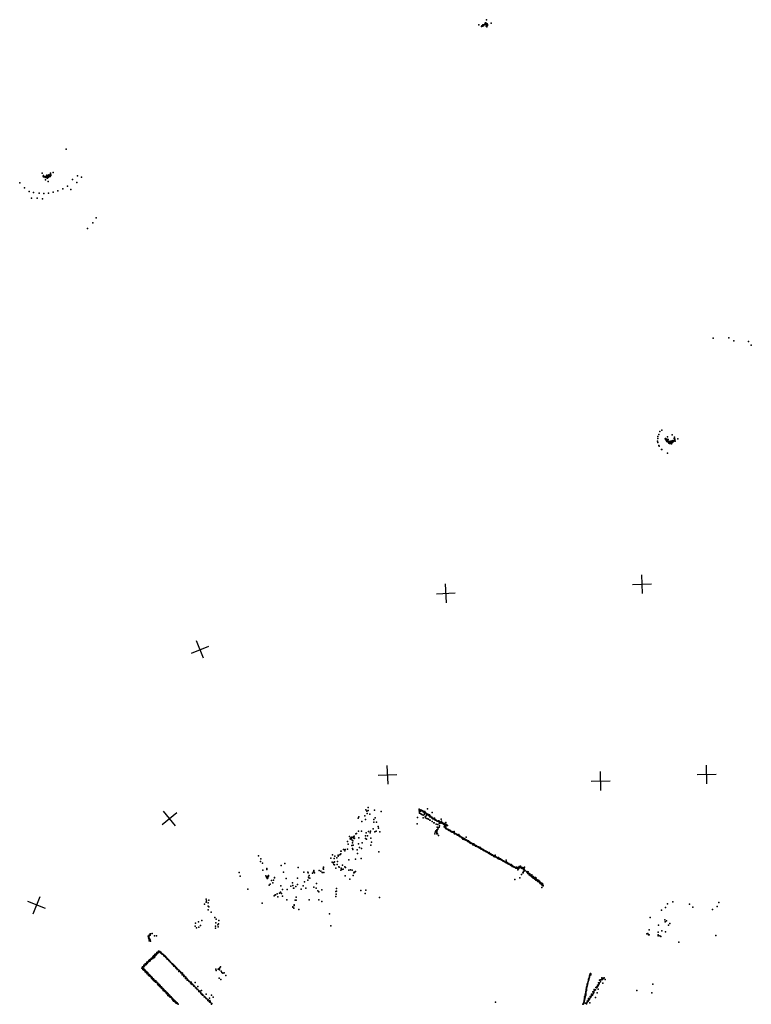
# Model space of a CAD drawing. Header units: millimetres. Extents: x -42542 to 45243, y -38526 to 67765.
# Tile 68 of 71: x -21501 to -5891, y 24052 to 45053. Entities that reach past the tile are written whole.
import ezdxf

# ---------------------------------------------------------------- set-up
doc = ezdxf.new("R2010")
doc.units = ezdxf.units.MM
doc.layers.add('P', color=9, linetype='Continuous')
doc.layers.add('PANOS', color=10, linetype='Continuous')

msp = doc.modelspace()

# ---------------------------------------------------------------- linework, layer by layer
at = {"layer": 'P'}
for p in [(-11585, 44951), (-11579, 44953), (-11567, 44977), (-11565, 44950), (-11563, 44962), (-11559, 44984), (-11548, 44979), (-11547, 44953), (-11543, 45053), (-11536, 44952), (-11528, 44963), (-11519, 44949), (-11441, 44977), (-11702, 44941), (-11649, 44911), (-11644, 44923), (-11629, 44913), (-11617, 44940), (-11606, 44933), (-11604, 44921), (-11600, 44940), (-11600, 44935), (-11547, 44913), (-11531, 44898), (-11522, 44929), (-20508, 42291), (-21024, 41779), (-20998, 41717), (-20995, 41717), (-20994, 41703), (-20990, 41733), (-20961, 41699), (-20957, 41688), (-20953, 41702), (-20947, 41693), (-20947, 41634), (-20938, 41714), (-20926, 41692), (-20920, 41740), (-20920, 41725), (-20919, 41678), (-20918, 41713), (-20917, 41725), (-20911, 41671), (-20908, 41731), (-20907, 41697), (-20905, 41682), (-20893, 41600), (-20889, 41691), (-20882, 41704), (-20880, 41746), (-20879, 41733), (-20878, 41726), (-20876, 41707), (-20861, 41735), (-20850, 41715), (-20850, 41711), (-20849, 41730), (-20846, 41759), (-20840, 41780), (-20839, 41742), (-20835, 41728), (-20785, 41791), (-20372, 41646), (-20283, 41582), (-20267, 41723), (-20184, 41692), (-21501, 41570), (-21401, 41468), (-21301, 41391), (-20784, 41377), (-20684, 41404), (-20582, 41445), (-20479, 41505), (-20411, 41430), (-21248, 41248), (-21203, 41367), (-21129, 41245), (-21083, 41354), (-21011, 41235), (-20984, 41348), (-20884, 41353), (-19871, 40829), (-20056, 40596), (-19942, 40718), (-6708, 38259), (-6372, 38264), (-6264, 38200), (-5950, 38192), (-5891, 38111), (-7886, 36163), (-7864, 36205), (-7840, 36271), (-7803, 36299), (-7678, 36155), (-7583, 36199), (-7533, 36146), (-7891, 36063), (-7885, 36118), (-7883, 36035), (-7866, 35970), (-7857, 35957), (-7730, 36111), (-7724, 36118), (-7718, 36090), (-7704, 36072), (-7695, 36091), (-7694, 36103), (-7690, 36057), (-7676, 36049), (-7672, 36083), (-7663, 36056), (-7662, 36101), (-7661, 36044), (-7655, 36059), (-7650, 36020), (-7640, 36048), (-7640, 36033), (-7640, 36014), (-7636, 36059), (-7630, 36030), (-7619, 36014), (-7606, 36066), (-7598, 36040), (-7593, 36005), (-7584, 36030), (-7582, 36072), (-7578, 36055), (-7576, 36034), (-7564, 36073), (-7562, 36049), (-7556, 36081), (-7553, 36056), (-7537, 36118), (-7533, 36079), (-7532, 36119), (-7524, 36089), (-7520, 36106), (-7514, 36060), (-7462, 36112), (-7810, 35883), (-7803, 35884), (-7682, 35810), (-14117, 28201), (-14092, 28172), (-14063, 28249), (-14063, 28187), (-13934, 28196), (-13789, 28161), (-12981, 28216), (-12977, 28204), (-12977, 28179), (-12974, 28154), (-12974, 28144), (-12972, 28190), (-12961, 28167), (-12951, 28173), (-12949, 28174), (-12944, 28197), (-12942, 28201), (-12936, 28196), (-12932, 28181), (-12922, 28183), (-12914, 28179), (-12909, 28182), (-12892, 28169), (-12891, 28160), (-12882, 28160), (-12880, 28162), (-12873, 28153), (-12868, 28156), (-12859, 28165), (-12850, 28144), (-12801, 28221), (-12702, 28145), (-14278, 28024), (-14268, 28049), (-14202, 27953), (-14136, 28069), (-14126, 27996), (-14089, 28122), (-14033, 28108), (-13946, 27934), (-13942, 27995), (-13916, 28029), (-13891, 27938), (-13011, 28036), (-12974, 28129), (-12973, 28135), (-12942, 28117), (-12941, 28115), (-12924, 28101), (-12894, 28084), (-12889, 28030), (-12874, 28138), (-12870, 28139), (-12867, 28099), (-12852, 28133), (-12848, 28137), (-12848, 28049), (-12846, 28135), (-12846, 28030), (-12829, 28121), (-12825, 28069), (-12823, 28125), (-12822, 28124), (-12815, 28100), (-12811, 28012), (-12809, 28094), (-12808, 28108), (-12808, 28105), (-12800, 28107), (-12793, 28106), (-12793, 28009), (-12786, 28090), (-12778, 28085), (-12778, 27999), (-12771, 28082), (-12763, 28075), (-12762, 28091), (-12760, 28091), (-12760, 28062), (-12755, 28071), (-12749, 27980), (-12747, 28053), (-12746, 27982), (-12740, 28060), (-12738, 28064), (-12734, 28057), (-12732, 28054), (-12718, 28045), (-12714, 28040), (-12707, 28042), (-12703, 28025), (-12703, 27951), (-12699, 28030), (-12698, 28032), (-12689, 28011), (-12685, 28024), (-12685, 28022), (-12679, 28016), (-12661, 28012), (-12660, 28007), (-12657, 28002), (-12656, 28003), (-12653, 28019), (-12646, 27988), (-12637, 27992), (-12634, 27989), (-12628, 27982), (-12625, 27983), (-12613, 27977), (-12605, 27972), (-12598, 27966), (-12591, 27961), (-12589, 27960), (-12582, 27956), (-12566, 27963), (-12564, 27957), (-12557, 27962), (-12544, 27954), (-12536, 27933), (-12529, 27939), (-12524, 27940), (-12511, 27999), (-12502, 27955), (-12410, 27933), (-14270, 27747), (-14211, 27747), (-14058, 27740), (-14017, 27745), (-13956, 27793), (-13927, 27730), (-13898, 27742), (-13849, 27841), (-13842, 27812), (-13817, 27733), (-13018, 27899), (-12665, 27925), (-12659, 27922), (-12625, 27753), (-12618, 27744), (-12617, 27892), (-12606, 27739), (-12600, 27775), (-12600, 27736), (-12598, 27745), (-12597, 27765), (-12594, 27832), (-12577, 27890), (-12577, 27790), (-12573, 27819), (-12551, 27831), (-12550, 27924), (-12544, 27910), (-12543, 27861), (-12541, 27924), (-12516, 27923), (-12510, 27919), (-12491, 27930), (-12472, 27920), (-12472, 27917), (-12472, 27905), (-12466, 27910), (-12456, 27895), (-12452, 27894), (-12452, 27894), (-12442, 27834), (-12441, 27887), (-12439, 27907), (-12439, 27893), (-12436, 27851), (-12431, 27838), (-12426, 27893), (-12425, 27839), (-12423, 27869), (-12423, 27821), (-12418, 27807), (-12417, 27878), (-12416, 27858), (-12415, 27813), (-12413, 27813), (-12412, 27843), (-12402, 27864), (-12400, 27810), (-12399, 27797), (-12392, 27793), (-12391, 27887), (-12391, 27801), (-12387, 27795), (-12384, 27796), (-12383, 27789), (-12376, 27865), (-12366, 27783), (-12359, 27775), (-12352, 27777), (-12351, 27769), (-12349, 27771), (-12343, 27768), (-12335, 27758), (-12328, 27759), (-12325, 27764), (-12313, 27757), (-12308, 27748), (-12302, 27748), (-12301, 27741), (-12287, 27732), (-12286, 27741), (-12281, 27739), (-12275, 27726), (-12267, 27728), (-12267, 27726), (-12261, 27731), (-12261, 27727), (-12234, 27740), (-14504, 27522), (-14466, 27634), (-14453, 27584), (-14439, 27573), (-14437, 27605), (-14426, 27588), (-14412, 27616), (-14407, 27551), (-14396, 27541), (-14393, 27536), (-14387, 27606), (-14380, 27624), (-14368, 27639), (-14366, 27587), (-14354, 27594), (-14329, 27686), (-14313, 27694), (-14264, 27602), (-14122, 27587), (-14120, 27646), (-14112, 27706), (-14103, 27571), (-14079, 27648), (-14022, 27711), (-14008, 27593), (-12643, 27691), (-12636, 27721), (-12602, 27695), (-12602, 27686), (-12599, 27715), (-12589, 27686), (-12566, 27654), (-12243, 27716), (-12240, 27708), (-12234, 27713), (-12228, 27707), (-12221, 27691), (-12216, 27696), (-12210, 27692), (-12207, 27697), (-12207, 27693), (-12195, 27685), (-12189, 27682), (-12182, 27678), (-12181, 27674), (-12167, 27673), (-12161, 27665), (-12159, 27660), (-12158, 27659), (-12155, 27669), (-12150, 27658), (-12145, 27663), (-12132, 27671), (-12128, 27652), (-12127, 27651), (-12126, 27645), (-12125, 27637), (-12101, 27627), (-12100, 27635), (-12096, 27624), (-12095, 27624), (-12094, 27630), (-12092, 27624), (-12072, 27618), (-12067, 27606), (-12062, 27604), (-12060, 27612), (-12055, 27591), (-12046, 27586), (-12046, 27572), (-12044, 27602), (-12025, 27585), (-12020, 27587), (-12015, 27564), (-12006, 27570), (-11998, 27575), (-11994, 27559), (-11993, 27566), (-11988, 27562), (-11983, 27552), (-11978, 27614), (-11977, 27561), (-11976, 27554), (-11962, 27551), (-11962, 27546), (-11960, 27549), (-11949, 27534), (-11947, 27540), (-11939, 27524), (-11934, 27526), (-11931, 27529), (-11929, 27531), (-11924, 27539), (-11924, 27517), (-11921, 27514), (-11903, 27518), (-11895, 27512), (-14647, 27321), (-14639, 27319), (-14591, 27353), (-14567, 27328), (-14554, 27354), (-14505, 27363), (-14495, 27467), (-14415, 27436), (-14403, 27494), (-14398, 27376), (-14391, 27355), (-14389, 27447), (-14302, 27347), (-14273, 27478), (-14248, 27396), (-14211, 27372), (-14195, 27495), (-14008, 27443), (-13992, 27509), (-13840, 27303), (-11901, 27507), (-11890, 27500), (-11886, 27490), (-11880, 27502), (-11874, 27498), (-11868, 27488), (-11865, 27483), (-11864, 27492), (-11861, 27483), (-11845, 27484), (-11844, 27482), (-11835, 27456), (-11834, 27472), (-11834, 27471), (-11831, 27467), (-11818, 27463), (-11816, 27468), (-11814, 27476), (-11804, 27446), (-11801, 27453), (-11799, 27451), (-11798, 27456), (-11786, 27448), (-11783, 27446), (-11775, 27430), (-11774, 27435), (-11774, 27427), (-11767, 27437), (-11756, 27429), (-11744, 27416), (-11742, 27419), (-11740, 27417), (-11737, 27418), (-11726, 27413), (-11724, 27409), (-11715, 27398), (-11712, 27403), (-11709, 27399), (-11706, 27402), (-11702, 27414), (-11696, 27394), (-11693, 27392), (-11684, 27384), (-11681, 27385), (-11679, 27383), (-11666, 27395), (-11666, 27382), (-11661, 27376), (-11660, 27366), (-11657, 27363), (-11648, 27365), (-11642, 27369), (-11635, 27364), (-11624, 27351), (-11622, 27353), (-11617, 27350), (-11612, 27352), (-11608, 27334), (-11604, 27346), (-11603, 27349), (-11600, 27342), (-11598, 27330), (-11588, 27332), (-11583, 27334), (-11573, 27328), (-11572, 27324), (-11572, 27319), (-11567, 27316), (-11559, 27315), (-11555, 27317), (-11551, 27304), (-11541, 27308), (-11540, 27309), (-16406, 27219), (-16365, 27101), (-16357, 27156), (-14863, 27167), (-14826, 27241), (-14792, 27159), (-14774, 27213), (-14731, 27175), (-14720, 27100), (-14708, 27234), (-14706, 27212), (-14670, 27243), (-14657, 27252), (-14647, 27258), (-14475, 27133), (-14336, 27145), (-14292, 27271), (-14213, 27165), (-11536, 27301), (-11530, 27299), (-11526, 27301), (-11513, 27292), (-11512, 27289), (-11510, 27293), (-11506, 27286), (-11502, 27282), (-11499, 27283), (-11496, 27274), (-11488, 27274), (-11484, 27292), (-11478, 27272), (-11478, 27266), (-11478, 27264), (-11472, 27266), (-11453, 27259), (-11449, 27248), (-11448, 27254), (-11446, 27256), (-11442, 27251), (-11440, 27245), (-11424, 27231), (-11419, 27236), (-11413, 27238), (-11412, 27235), (-11406, 27226), (-11401, 27227), (-11388, 27222), (-11386, 27215), (-11382, 27221), (-11382, 27208), (-11381, 27222), (-11361, 27201), (-11358, 27204), (-11356, 27236), (-11351, 27197), (-11351, 27196), (-11348, 27202), (-11331, 27188), (-11331, 27185), (-11330, 27186), (-11319, 27184), (-11314, 27181), (-11306, 27176), (-11303, 27173), (-11297, 27178), (-11297, 27165), (-11296, 27172), (-11284, 27181), (-11271, 27148), (-11268, 27160), (-11265, 27161), (-11245, 27152), (-11245, 27138), (-11241, 27145), (-11240, 27141), (-11235, 27144), (-11235, 27139), (-11233, 27147), (-11217, 27130), (-11217, 27130), (-11213, 27127), (-11210, 27129), (-11210, 27125), (-11194, 27113), (-11190, 27109), (-11188, 27108), (-11181, 27107), (-11179, 27110), (-11175, 27104), (-11164, 27099), (-11162, 27101), (-11159, 27099), (-11121, 27127), (-16317, 27063), (-16315, 26912), (-16231, 26948), (-16230, 26928), (-15919, 27011), (-15844, 27053), (-15560, 26967), (-15225, 26909), (-15109, 26905), (-15079, 26894), (-15025, 26938), (-15022, 26968), (-15021, 26980), (-15018, 26932), (-14835, 27081), (-14812, 27068), (-14799, 27031), (-14789, 27082), (-14787, 27089), (-14782, 27029), (-14759, 26956), (-14725, 27034), (-14692, 26984), (-14688, 26976), (-14649, 26910), (-14640, 26953), (-14631, 26925), (-14611, 27021), (-14601, 26936), (-14561, 26987), (-14549, 26970), (-14478, 26916), (-14443, 26917), (-14404, 26911), (-14336, 26887), (-11153, 27089), (-11144, 27089), (-11137, 27086), (-11134, 27079), (-11132, 27086), (-11123, 27074), (-11115, 27083), (-11113, 27090), (-11112, 27071), (-11110, 27072), (-11108, 27073), (-11093, 27058), (-11090, 27069), (-11085, 27057), (-11082, 27058), (-11082, 27051), (-11074, 27049), (-11065, 27056), (-11064, 27040), (-11059, 27043), (-11055, 27043), (-11046, 27037), (-11039, 27031), (-11037, 27028), (-11034, 27029), (-11034, 27025), (-11031, 27023), (-11018, 27027), (-11014, 27032), (-11012, 27013), (-11004, 27008), (-11003, 27005), (-11002, 27009), (-10999, 27017), (-10990, 26992), (-10985, 27003), (-10985, 27000), (-10973, 26993), (-10965, 26986), (-10962, 26989), (-10962, 26986), (-10953, 26979), (-10950, 26986), (-10945, 26975), (-10935, 26979), (-10933, 26974), (-10928, 26968), (-10926, 26969), (-10917, 26959), (-10915, 26958), (-10911, 26959), (-10902, 26974), (-10896, 26958), (-10894, 26954), (-10890, 26953), (-10884, 26955), (-10874, 26967), (-10872, 26949), (-10870, 26917), (-10859, 26945), (-10852, 26948), (-10848, 26956), (-10845, 26991), (-10836, 26977), (-10836, 26972), (-10825, 26977), (-10824, 26971), (-10814, 26996), (-10814, 26973), (-10807, 26987), (-10803, 26966), (-10799, 26965), (-10798, 26976), (-10793, 26959), (-10792, 26963), (-10782, 26972), (-10782, 26952), (-10768, 26963), (-10768, 26959), (-10760, 26960), (-10759, 26940), (-10755, 26887), (-10751, 26891), (-10749, 26932), (-10748, 26936), (-10746, 26936), (-10740, 26939), (-10740, 26898), (-10736, 26937), (-10732, 26923), (-10731, 26976), (-10718, 26901), (-10681, 26885), (-16815, 26862), (-16794, 26785), (-16247, 26791), (-16233, 26764), (-16223, 26736), (-16217, 26778), (-16217, 26738), (-16206, 26750), (-16205, 26767), (-16203, 26759), (-16195, 26797), (-16192, 26785), (-16128, 26695), (-16084, 26698), (-16065, 26748), (-16061, 26760), (-15874, 26872), (-15813, 26738), (-15574, 26742), (-15435, 26871), (-15355, 26874), (-15354, 26702), (-15348, 26859), (-15339, 26761), (-15332, 26753), (-15327, 26798), (-15310, 26741), (-15252, 26849), (-15231, 26880), (-15220, 26872), (-15212, 26859), (-15050, 26866), (-15043, 26865), (-15011, 26863), (-14555, 26790), (-14459, 26721), (-14384, 26801), (-14370, 26854), (-14363, 26873), (-14356, 26862), (-10935, 26717), (-10832, 26752), (-10794, 26819), (-10766, 26854), (-10759, 26859), (-10681, 26875), (-10678, 26877), (-10673, 26863), (-10671, 26881), (-10668, 26857), (-10662, 26862), (-10661, 26869), (-10657, 26843), (-10653, 26877), (-10648, 26843), (-10645, 26845), (-10636, 26845), (-10634, 26840), (-10631, 26827), (-10631, 26814), (-10618, 26834), (-10613, 26812), (-10611, 26816), (-10611, 26798), (-10608, 26817), (-10597, 26794), (-10593, 26809), (-10593, 26799), (-10580, 26793), (-10579, 26775), (-10576, 26783), (-10575, 26815), (-10574, 26801), (-10574, 26787), (-10570, 26766), (-10563, 26754), (-10558, 26768), (-10552, 26748), (-10551, 26774), (-10548, 26777), (-10540, 26742), (-10538, 26754), (-10537, 26759), (-10529, 26767), (-10524, 26748), (-10520, 26740), (-10519, 26726), (-10507, 26719), (-10506, 26723), (-10504, 26739), (-10502, 26730), (-10497, 26755), (-10495, 26728), (-10488, 26709), (-10487, 26703), (-10480, 26739), (-10475, 26698), (-10467, 26696), (-10466, 26708), (-10464, 26690), (-10460, 26709), (-10447, 26692), (-10447, 26683), (-10445, 26673), (-10440, 26703), (-10438, 26682), (-10422, 26695), (-16630, 26510), (-16175, 26592), (-16160, 26615), (-16099, 26643), (-15926, 26577), (-15892, 26498), (-15795, 26504), (-15719, 26570), (-15683, 26642), (-15672, 26586), (-15662, 26531), (-15651, 26530), (-15607, 26563), (-15576, 26606), (-15496, 26506), (-15455, 26582), (-15421, 26665), (-15399, 26530), (-15227, 26550), (-15175, 26531), (-15169, 26630), (-15137, 26470), (-15052, 26497), (-14744, 26519), (-14738, 26466), (-14222, 26477), (-14116, 26483), (-10429, 26669), (-10413, 26670), (-10413, 26654), (-10413, 26649), (-10410, 26659), (-10400, 26668), (-10398, 26652), (-10396, 26639), (-10394, 26631), (-10382, 26625), (-10381, 26623), (-10380, 26642), (-10371, 26618), (-10367, 26636), (-10366, 26623), (-10364, 26628), (-10364, 26546), (-10357, 26603), (-10352, 26599), (-10349, 26627), (-10343, 26589), (-10333, 26594), (-10333, 26580), (-17523, 26297), (-17517, 26259), (-17465, 26274), (-16068, 26365), (-16059, 26377), (-16046, 26384), (-16004, 26407), (-15991, 26344), (-15961, 26420), (-15939, 26445), (-15939, 26435), (-15916, 26418), (-15892, 26359), (-15799, 26281), (-15623, 26275), (-15604, 26338), (-15603, 26272), (-15327, 26277), (-15116, 26452), (-15116, 26283), (-14757, 26456), (-14757, 26349), (-14750, 26403), (-14131, 26418), (-13827, 26330), (-17559, 26190), (-17519, 26228), (-17482, 26147), (-17479, 26067), (-17478, 26215), (-17467, 26131), (-16324, 26210), (-15675, 26129), (-15672, 26122), (-15653, 26101), (-15644, 26156), (-15643, 26175), (-15643, 26157), (-15545, 26073), (-15057, 26248), (-7807, 26058), (-7720, 26116), (-7680, 26195), (-7563, 26240), (-7211, 26186), (-7137, 26126), (-6720, 26075), (-6622, 26135), (-6583, 26221), (-17615, 25841), (-17415, 26018), (-17338, 25903), (-17307, 25867), (-17254, 25837), (-14888, 25982), (-8047, 25902), (-7736, 25851), (-7700, 25834), (-17755, 25717), (-17751, 25781), (-17727, 25684), (-17684, 25812), (-17679, 25699), (-17645, 25735), (-17324, 25718), (-17323, 25676), (-17313, 25792), (-17272, 25748), (-17265, 25704), (-17260, 25771), (-14861, 25729), (-8067, 25643), (-7868, 25741), (-7726, 25809), (-7658, 25740), (-7631, 25773), (-18761, 25503), (-18755, 25503), (-18751, 25472), (-18745, 25445), (-18744, 25471), (-18743, 25485), (-18738, 25510), (-18737, 25526), (-18736, 25522), (-18733, 25437), (-18731, 25454), (-18720, 25430), (-18717, 25552), (-18714, 25529), (-18707, 25555), (-18674, 25564), (-18622, 25513), (-18583, 25510), (-8117, 25558), (-8102, 25559), (-8082, 25532), (-8068, 25531), (-7881, 25536), (-7876, 25512), (-7875, 25593), (-7844, 25513), (-7821, 25497), (-7803, 25618), (-7725, 25600), (-6649, 25521), (-18735, 25404), (-18709, 25401), (-7440, 25378), (-18730, 25001), (-18707, 25017), (-18706, 25006), (-18697, 25012), (-18693, 25015), (-18692, 25035), (-18691, 25012), (-18688, 25034), (-18669, 25034), (-18666, 25029), (-18661, 25026), (-18660, 25056), (-18658, 25068), (-18658, 25052), (-18653, 25074), (-18653, 25069), (-18653, 25042), (-18648, 25085), (-18630, 25090), (-18628, 25047), (-18625, 25068), (-18623, 25090), (-18620, 25087), (-18614, 25112), (-18614, 25086), (-18613, 25109), (-18612, 25089), (-18610, 25121), (-18606, 25114), (-18606, 25096), (-18595, 25104), (-18592, 25105), (-18587, 25124), (-18580, 25139), (-18579, 25120), (-18575, 25156), (-18575, 25147), (-18573, 25149), (-18562, 25136), (-18560, 25137), (-18557, 25164), (-18554, 25149), (-18537, 25159), (-18536, 25183), (-18535, 25185), (-18530, 25163), (-18526, 25169), (-18515, 25173), (-18512, 25180), (-18503, 25170), (-18501, 25169), (-18496, 25153), (-18487, 25161), (-18474, 25143), (-18473, 25139), (-18460, 25132), (-18458, 25120), (-18447, 25119), (-18445, 25122), (-18443, 25113), (-18432, 25106), (-18422, 25084), (-18421, 25093), (-18413, 25090), (-18413, 25082), (-18400, 25070), (-18394, 25076), (-18384, 25052), (-18382, 25054), (-18379, 25059), (-18373, 25051), (-18365, 25039), (-18352, 25019), (-18351, 25013), (-18350, 25025), (-18335, 25007), (-18893, 24823), (-18882, 24852), (-18877, 24845), (-18876, 24848), (-18874, 24796), (-18872, 24816), (-18871, 24843), (-18871, 24831), (-18865, 24801), (-18861, 24854), (-18860, 24855), (-18859, 24809), (-18856, 24802), (-18854, 24852), (-18853, 24809), (-18851, 24870), (-18850, 24802), (-18849, 24884), (-18839, 24884), (-18839, 24877), (-18839, 24786), (-18835, 24872), (-18834, 24785), (-18826, 24895), (-18822, 24917), (-18814, 24912), (-18812, 24891), (-18805, 24925), (-18804, 24915), (-18804, 24902), (-18802, 24920), (-18786, 24951), (-18782, 24921), (-18779, 24945), (-18768, 24950), (-18766, 24961), (-18764, 24943), (-18754, 24969), (-18749, 24984), (-18745, 24963), (-18732, 24986), (-18732, 24972), (-18727, 24991), (-18720, 24981), (-18320, 24990), (-18320, 24989), (-18315, 24977), (-18305, 24977), (-18290, 24958), (-18289, 24958), (-18279, 24941), (-18273, 24944), (-18258, 24925), (-18257, 24924), (-18244, 24904), (-18241, 24914), (-18227, 24893), (-18225, 24899), (-18222, 24895), (-18209, 24867), (-18208, 24882), (-18200, 24873), (-18194, 24859), (-18191, 24864), (-18180, 24849), (-18178, 24849), (-18175, 24848), (-18172, 24833), (-18162, 24826), (-18159, 24831), (-18156, 24830), (-18141, 24811), (-18139, 24792), (-18129, 24794), (-18124, 24797), (-17315, 24799), (-17267, 24800), (-17246, 24816), (-17242, 24799), (-17238, 24786), (-17231, 24832), (-17215, 24850), (-18850, 24778), (-18837, 24772), (-18836, 24781), (-18832, 24770), (-18828, 24772), (-18827, 24748), (-18823, 24775), (-18818, 24767), (-18814, 24760), (-18810, 24761), (-18809, 24743), (-18805, 24732), (-18802, 24753), (-18799, 24744), (-18798, 24727), (-18797, 24743), (-18788, 24716), (-18782, 24735), (-18782, 24701), (-18779, 24721), (-18774, 24716), (-18773, 24725), (-18771, 24712), (-18771, 24709), (-18768, 24721), (-18767, 24720), (-18759, 24704), (-18754, 24694), (-18753, 24687), (-18750, 24668), (-18745, 24691), (-18738, 24686), (-18735, 24688), (-18734, 24660), (-18733, 24677), (-18731, 24682), (-18727, 24676), (-18727, 24652), (-18727, 24651), (-18725, 24661), (-18724, 24649), (-18721, 24661), (-18712, 24649), (-18709, 24647), (-18708, 24658), (-18708, 24656), (-18699, 24632), (-18692, 24640), (-18690, 24611), (-18690, 24611), (-18685, 24632), (-18681, 24628), (-18677, 24598), (-18674, 24622), (-18671, 24609), (-18671, 24604), (-18665, 24588), (-18663, 24585), (-18653, 24598), (-18651, 24589), (-18651, 24572), (-18647, 24589), (-18647, 24574), (-18645, 24593), (-18644, 24588), (-18643, 24578), (-18106, 24779), (-18104, 24755), (-18097, 24759), (-18089, 24765), (-18071, 24744), (-18066, 24720), (-18063, 24723), (-18052, 24723), (-18043, 24723), (-18034, 24702), (-18032, 24682), (-18030, 24715), (-18030, 24686), (-18024, 24697), (-18015, 24682), (-18001, 24676), (-17996, 24662), (-17996, 24652), (-17996, 24644), (-17981, 24653), (-17977, 24646), (-17962, 24613), (-17962, 24606), (-17958, 24628), (-17937, 24605), (-17927, 24581), (-17918, 24582), (-17308, 24771), (-17247, 24610), (-17207, 24578), (-17204, 24756), (-17191, 24730), (-17167, 24715), (-17138, 24723), (-17100, 24664), (-9365, 24586), (-9363, 24573), (-9361, 24573), (-9361, 24572), (-9357, 24593), (-9355, 24601), (-9353, 24615), (-9351, 24608), (-9347, 24632), (-9344, 24655), (-9341, 24660), (-9341, 24647), (-9341, 24643), (-9338, 24680), (-9338, 24664), (-9336, 24666), (-9331, 24691), (-9329, 24672), (-9327, 24684), (-9326, 24700), (-9319, 24707), (-9318, 24682), (-9317, 24701), (-9084, 24580), (-9079, 24617), (-9074, 24578), (-9072, 24586), (-9068, 24583), (-9059, 24590), (-9053, 24612), (-9037, 24613), (-9031, 24617), (-9009, 24584), (-18647, 24557), (-18645, 24565), (-18642, 24569), (-18634, 24560), (-18625, 24568), (-18624, 24548), (-18618, 24548), (-18618, 24548), (-18611, 24554), (-18605, 24526), (-18604, 24549), (-18603, 24537), (-18599, 24522), (-18598, 24550), (-18594, 24540), (-18592, 24528), (-18590, 24524), (-18589, 24524), (-18588, 24526), (-18575, 24521), (-18565, 24511), (-18564, 24495), (-18562, 24495), (-18561, 24487), (-18558, 24505), (-18557, 24500), (-18555, 24473), (-18551, 24481), (-18545, 24486), (-18544, 24466), (-18542, 24455), (-18538, 24465), (-18536, 24473), (-18536, 24468), (-18535, 24482), (-18521, 24456), (-18521, 24445), (-18515, 24464), (-18511, 24441), (-18510, 24429), (-18508, 24451), (-18507, 24442), (-18506, 24453), (-18506, 24441), (-18505, 24423), (-18504, 24447), (-18494, 24428), (-18492, 24425), (-18484, 24404), (-18482, 24418), (-18482, 24403), (-18478, 24422), (-18477, 24416), (-18473, 24419), (-18466, 24402), (-18466, 24387), (-18456, 24390), (-18455, 24385), (-18453, 24394), (-18452, 24391), (-18442, 24380), (-18442, 24371), (-18431, 24377), (-18431, 24370), (-18429, 24365), (-17926, 24567), (-17897, 24557), (-17893, 24546), (-17886, 24537), (-17877, 24540), (-17858, 24512), (-17856, 24522), (-17844, 24527), (-17839, 24487), (-17835, 24502), (-17823, 24475), (-17815, 24484), (-17793, 24457), (-17786, 24436), (-17771, 24436), (-17757, 24517), (-17750, 24401), (-17749, 24412), (-17727, 24394), (-17713, 24365), (-17703, 24367), (-17700, 24430), (-9415, 24372), (-9415, 24364), (-9409, 24381), (-9409, 24371), (-9407, 24420), (-9407, 24403), (-9407, 24392), (-9405, 24377), (-9403, 24416), (-9398, 24434), (-9396, 24446), (-9396, 24439), (-9394, 24464), (-9392, 24475), (-9390, 24479), (-9389, 24476), (-9388, 24475), (-9388, 24465), (-9386, 24484), (-9385, 24493), (-9380, 24507), (-9380, 24506), (-9380, 24504), (-9372, 24542), (-9372, 24537), (-9371, 24537), (-9367, 24561), (-9364, 24568), (-9243, 24367), (-9221, 24362), (-9207, 24412), (-9195, 24400), (-9188, 24423), (-9183, 24415), (-9180, 24418), (-9175, 24459), (-9162, 24445), (-9160, 24446), (-9159, 24373), (-9149, 24511), (-9147, 24476), (-9138, 24504), (-9135, 24507), (-9135, 24498), (-9129, 24567), (-9116, 24570), (-9114, 24571), (-9108, 24534), (-9095, 24571), (-9060, 24504), (-7990, 24485), (-18440, 24347), (-18430, 24356), (-18426, 24339), (-18425, 24358), (-18424, 24360), (-18423, 24342), (-18420, 24341), (-18417, 24343), (-18408, 24344), (-18405, 24335), (-18402, 24330), (-18402, 24328), (-18397, 24337), (-18391, 24333), (-18390, 24333), (-18389, 24315), (-18378, 24298), (-18376, 24313), (-18376, 24308), (-18371, 24313), (-18366, 24281), (-18363, 24302), (-18360, 24289), (-18360, 24278), (-18350, 24285), (-18347, 24293), (-18346, 24275), (-18343, 24279), (-18343, 24277), (-18338, 24242), (-18336, 24270), (-18334, 24252), (-18333, 24273), (-18332, 24261), (-18325, 24258), (-18324, 24244), (-18320, 24246), (-18320, 24236), (-18315, 24250), (-18308, 24220), (-18307, 24249), (-18307, 24241), (-18305, 24233), (-18301, 24234), (-18298, 24234), (-18293, 24219), (-18292, 24207), (-18286, 24220), (-18273, 24213), (-18272, 24209), (-18268, 24202), (-18267, 24196), (-18265, 24190), (-18264, 24191), (-18256, 24192), (-18248, 24180), (-18248, 24178), (-18248, 24164), (-18248, 24163), (-18247, 24159), (-18238, 24163), (-18227, 24158), (-18225, 24162), (-18223, 24154), (-18222, 24155), (-18219, 24152), (-17680, 24342), (-17676, 24324), (-17657, 24321), (-17648, 24329), (-17639, 24288), (-17633, 24298), (-17621, 24347), (-17619, 24266), (-17608, 24269), (-17601, 24248), (-17584, 24246), (-17563, 24213), (-17559, 24221), (-17535, 24196), (-17524, 24174), (-17520, 24267), (-17509, 24171), (-17448, 24184), (-17409, 24249), (-17373, 24203), (-9452, 24185), (-9448, 24185), (-9447, 24213), (-9447, 24160), (-9447, 24154), (-9443, 24177), (-9442, 24168), (-9440, 24209), (-9437, 24201), (-9434, 24212), (-9433, 24256), (-9433, 24247), (-9433, 24230), (-9427, 24234), (-9426, 24284), (-9424, 24248), (-9423, 24326), (-9423, 24265), (-9421, 24322), (-9421, 24283), (-9419, 24304), (-9415, 24349), (-9413, 24332), (-9412, 24355), (-9410, 24350), (-9366, 24173), (-9351, 24154), (-9345, 24164), (-9332, 24220), (-9327, 24192), (-9326, 24190), (-9320, 24207), (-9318, 24206), (-9300, 24231), (-9299, 24244), (-9298, 24265), (-9295, 24249), (-9289, 24257), (-9283, 24246), (-9275, 24268), (-9273, 24318), (-9261, 24291), (-9258, 24307), (-9251, 24302), (-9250, 24304), (-9243, 24336), (-9227, 24354), (-9218, 24359), (-9213, 24198), (-9183, 24298), (-8332, 24344), (-8013, 24296), (-18234, 24142), (-18219, 24136), (-18218, 24150), (-18217, 24122), (-18205, 24122), (-18200, 24128), (-18195, 24132), (-18192, 24123), (-18190, 24106), (-18189, 24119), (-18188, 24121), (-18183, 24121), (-18182, 24111), (-18178, 24110), (-18169, 24105), (-18168, 24084), (-18163, 24096), (-18163, 24077), (-18158, 24087), (-18155, 24092), (-18148, 24081), (-18145, 24078), (-18143, 24079), (-18143, 24069), (-18139, 24081), (-18133, 24068), (-18128, 24059), (-18119, 24053), (-17485, 24136), (-17483, 24144), (-17456, 24114), (-17447, 24096), (-17441, 24134), (-17436, 24112), (-17429, 24089), (-17407, 24052), (-17403, 24067), (-11352, 24098), (-9488, 24058), (-9481, 24052), (-9472, 24075), (-9470, 24060), (-9465, 24096), (-9465, 24092), (-9465, 24080), (-9464, 24074), (-9461, 24081), (-9459, 24110), (-9458, 24127), (-9458, 24111), (-9457, 24135), (-9457, 24107), (-9454, 24142), (-9452, 24142), (-9448, 24141), (-9430, 24077), (-9414, 24071), (-9404, 24063), (-9400, 24080), (-9397, 24080), (-9391, 24119), (-9384, 24106), (-9378, 24111), (-9374, 24139), (-9374, 24122), (-9357, 24151), (-9352, 24147), (-9334, 24080)]:
    msp.add_point(p, dxfattribs=at)
at = {"layer": 'PANOS'}
for points in [[(-8215, 32812), (-8230, 33211)], [(-12398, 32618), (-12414, 33017)], [(-8423, 33004), (-8023, 33019)], [(-12606, 32810), (-12207, 32825)], [(-17578, 31434), (-17727, 31805)], [(-17838, 31545), (-17467, 31694)], [(-13642, 28747), (-13660, 29147)], [(-9105, 28615), (-9107, 29015)], [(-6840, 28755), (-6845, 29155)], [(-13851, 28938), (-13451, 28956)], [(-9306, 28814), (-8906, 28816)], [(-7043, 28953), (-6643, 28958)], [(-18459, 27889), (-18149, 28142)], [(-18177, 27861), (-18431, 28171)], [(-21213, 25984), (-21064, 26355)], [(-20953, 26095), (-21324, 26245)]]:
    msp.add_lwpolyline(points, dxfattribs=at)

doc.saveas('drawing.dxf')
